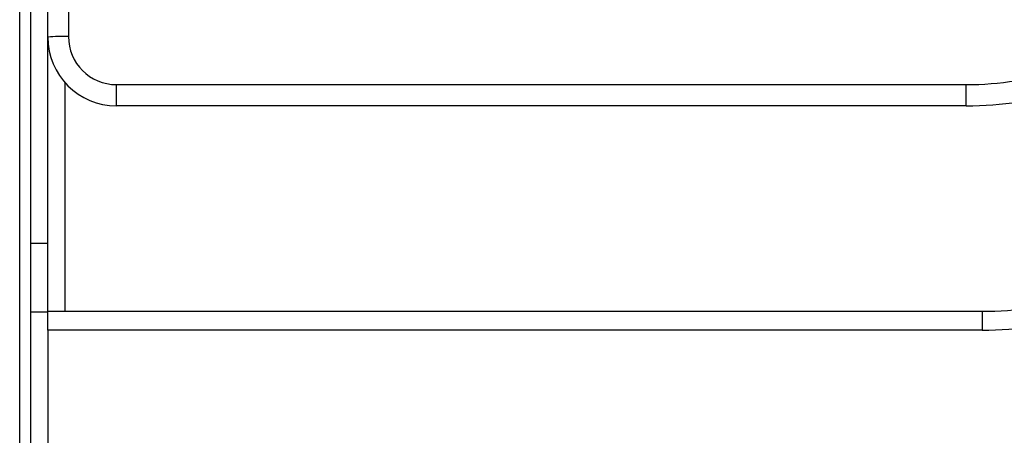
# Model space of a CAD drawing. Header units: millimetres. Extents: x 20 to 26560, y 40 to 17955.
# Tile 27 of 90: x 10118 to 10175, y 5232 to 5256. Entities that reach past the tile are written whole.
import ezdxf

# ---------------------------------------------------------------- set-up
doc = ezdxf.new("R2010")
doc.units = ezdxf.units.MM
doc.header["$LTSCALE"] = 2

msp = doc.modelspace()

# ---------------------------------------------------------------- linework, layer by layer
at = {"color": 7, "linetype": 'Continuous', "lineweight": 25}
for p, q in [((10117.872, 1576.959), (10117.872, 5794.516)), ((10118.509, 5793.942), (10118.509, 5181.774)), ((10119.509, 5254.901), (10119.509, 5260.388)), ((10120.709, 5260.43), (10120.709, 5254.942)), ((10119.509, 5238.942), (10119.509, 5254.901)), ((10123.509, 5252.142), (10172.984, 5252.142)), ((10123.509, 5250.901), (10123.509, 5252.142)), ((10172.984, 5250.901), (10172.984, 5252.142)), ((10172.984, 5250.901), (10123.509, 5250.901)), ((10119.509, 5238.901), (10118.509, 5238.901)), ((10119.509, 5238.942), (10173.909, 5238.942)), ((10119.509, 5237.845), (10119.509, 5238.942)), ((10173.909, 5238.942), (10173.909, 5237.845)), ((10119.509, 5237.845), (10119.509, 5191.442)), ((10173.909, 5237.845), (10119.509, 5237.845))]:
    msp.add_line(p, q, dxfattribs=at)
at = {"color": 8, "linetype": 'Continuous', "lineweight": 25}
for p, q in [((10120.509, 5252.255), (10120.509, 5238.942)), ((10118.509, 5242.901), (10119.509, 5242.901))]:
    msp.add_line(p, q, dxfattribs=at)
at = {"color": 7, "linetype": 'Continuous', "lineweight": 25}
for centre, radius, start, end in [((10172.984, 5270.942), 18.8, 270, 305.21714), ((10120.409, 5246.315), 8.633, 88.01091, 95.98665), ((10123.509, 5254.942), 2.8, 180, 270), ((10123.509, 5254.901), 4, 180, 270), ((10172.984, 5270.901), 20, 270, 305.21714), ((10173.909, 5258.942), 20, 270, 303.85503), ((10173.909, 5258.845), 21, 270, 303.85503)]:
    msp.add_arc(centre, radius, start, end, dxfattribs=at)

doc.saveas('drawing.dxf')
